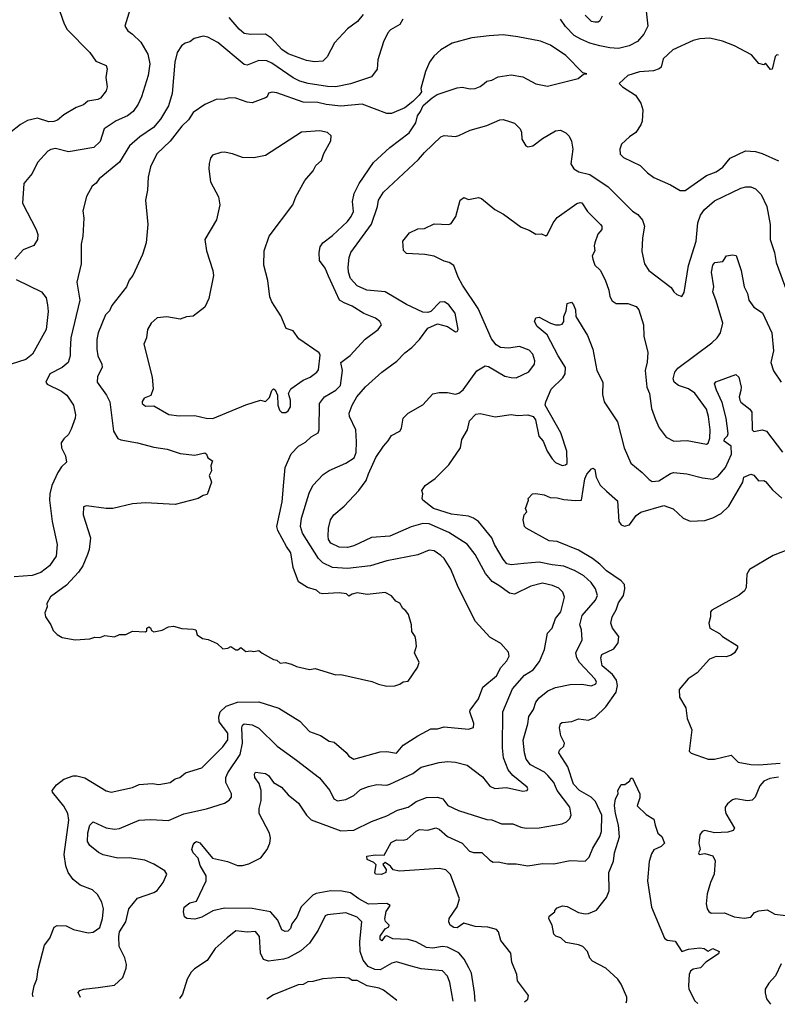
# Model space of a CAD drawing. Extents: x 1678431 to 1860718, y 384618 to 522882.
# Tile 26 of 256: x 1757757 to 1762378, y 385042 to 391044. Entities that reach past the tile are written whole.
import ezdxf

# ---------------------------------------------------------------- set-up
doc = ezdxf.new("R2010")
doc.units = 0

msp = doc.modelspace()

# ---------------------------------------------------------------- linework, layer by layer
at = {"layer": '0CON10XD'}
for points in [[(1758445.8, 391165), (1758397.5, 391005), (1758416.2, 390976.2), (1758445, 390956.7), (1758495, 390906.9), (1758537.9, 390835), (1758550.4, 390775), (1758540, 390705), (1758500.4, 390575), (1758479.8, 390530.2), (1758449.5, 390485), (1758415, 390457.9), (1758345, 390427.3), (1758271.2, 390378.8), (1758248.3, 390301.7), (1758209.2, 390265), (1758055, 390238.8), (1757975, 390258.2), (1757946.9, 390253.1), (1757928.1, 390241.9), (1757866, 390174), (1757833.4, 390106.6), (1757781.4, 390045), (1757774.3, 389925), (1757858.1, 389765), (1757868.1, 389735), (1757865.8, 389705), (1757842, 389668), (1757778.3, 389641.7), (1757726.2, 389585)], [(1758001.9, 391095), (1758028, 391018), (1758047.1, 390985), (1758185, 390844.2), (1758221.7, 390791.7), (1758283.3, 390765), (1758290, 390745), (1758282.3, 390692.3), (1758289.2, 390635), (1758285, 390610), (1758250, 390565), (1758233, 390557), (1758172.1, 390547.9), (1758145, 390524.5), (1758101.8, 390508.2), (1758025.9, 390464.1), (1757987.4, 390432.6), (1757965.5, 390424.5), (1757935, 390422.5), (1757865, 390444), (1757805, 390430), (1757760.6, 390405), (1757695, 390352)], [(1761574.6, 391115), (1761587.7, 391005), (1761563.3, 390955), (1761525, 390911.5), (1761474.6, 390885.4), (1761409.5, 390869.5), (1761355, 390872.1), (1761295, 390884), (1761235, 390900.5), (1761178.5, 390925), (1761138.7, 390948.7), (1761085, 391003.5), (1761055, 391046.5)], [(1760093.4, 391046.6), (1760074.2, 391015), (1760017.3, 390982.7), (1760002.2, 390965), (1759975, 390908.8), (1759949.4, 390825), (1759941.1, 390798.9), (1759936.5, 390743.5), (1759903.3, 390695), (1759775, 390653.9), (1759685.4, 390635.4), (1759635, 390636.5), (1759515.8, 390655.8), (1759465, 390670.4), (1759425, 390690.7), (1759295, 390779.7), (1759265, 390793.3), (1759215, 390796.2), (1759145, 390766.7), (1759125, 390771.1), (1758965, 390905.6), (1758905, 390937.5), (1758875, 390943.8), (1758821.2, 390928.8), (1758795, 390910), (1758765, 390901.2), (1758743.8, 390885), (1758716.2, 390845), (1758703.6, 390785), (1758686, 390594), (1758665, 390519.2), (1758615, 390438.1), (1758573.1, 390386.9), (1758489.9, 390330.1), (1758426.7, 390275), (1758364.5, 390175), (1758242, 390075), (1758222.7, 390047.3), (1758199.7, 390030.3), (1758164.2, 389965.8), (1758141.2, 389878.8), (1758148, 389835), (1758141.2, 389725), (1758130.8, 389675), (1758131.2, 389555), (1758105.7, 389444.3), (1758123.6, 389335), (1758068.8, 389105), (1758065, 389030)], [(1759852.5, 391075), (1759817.8, 391032.2), (1759755, 390988.8), (1759677, 390903), (1759632.6, 390817.4), (1759605, 390791.9), (1759555, 390786.4), (1759505, 390794.6), (1759395, 390835.4), (1759355, 390862.3), (1759292.6, 390932.6), (1759255, 390956.8), (1759165, 390953.5), (1759125, 390960.9), (1759095, 390985.6), (1759035, 391056.9)], [(1761310, 391065), (1761295, 391037.5), (1761285, 391030), (1761265, 391030), (1761245, 391033.8), (1761205, 391071.2)], [(1759995, 386982.5), (1760045, 386983.3), (1760075, 386993.3), (1760095, 387007.5), (1760125, 387012.5), (1760183.3, 387095), (1760192.5, 387125), (1760163.9, 387183.9), (1760176.2, 387225), (1760172, 387265), (1760168.8, 387285), (1760148, 387315), (1760146.2, 387355), (1760127.7, 387417.7), (1760111.7, 387441.7), (1760093.3, 387455), (1760075, 387487.5), (1760050.7, 387500.7), (1760025, 387532.5), (1759985, 387552.5), (1759875, 387541.2), (1759815, 387550), (1759785, 387543.3), (1759765, 387530), (1759750, 387545), (1759705, 387550), (1759603.8, 387543.8), (1759587.5, 387547.5), (1759567.7, 387567.7), (1759513, 387583), (1759457, 387617), (1759424, 387705), (1759410, 387795), (1759383.1, 387833.1), (1759331.2, 387931.2), (1759324.6, 387954.6), (1759356.6, 388105), (1759366.7, 388225), (1759375.5, 388315), (1759411.5, 388398.5), (1759458, 388445), (1759500.5, 388469.5), (1759535, 388501.9), (1759577.1, 388525), (1759582.2, 388545), (1759584.5, 388705), (1759615.3, 388744.7), (1759685.5, 388785), (1759712.3, 388815), (1759725.4, 388905), (1759714.7, 388955.3), (1759771.8, 388998.2), (1759863.8, 389096.2), (1759943.1, 389155), (1759964.2, 389185), (1759952.5, 389205), (1759925.8, 389225), (1759855, 389253.8), (1759785, 389297.3), (1759735, 389317.3), (1759708.1, 389335), (1759640.9, 389480.9), (1759619.8, 389529.8), (1759586.2, 389576.2), (1759583.6, 389625), (1759590.3, 389659.7), (1759606, 389684), (1759665, 389728.6), (1759755.6, 389815), (1759778.5, 389845), (1759792.2, 389875), (1759786.7, 389935), (1759796.4, 389985), (1759827.9, 390045), (1759915, 390172.9), (1760015, 390264.5), (1760132.2, 390355), (1760172.9, 390415), (1760182.2, 390457.8), (1760202, 390485), (1760217.9, 390522.1), (1760271.7, 390568.3), (1760302.5, 390587.5), (1760425, 390629.2), (1760455, 390632.5), (1760505, 390622.9), (1760535, 390625.7), (1760565, 390637.1), (1760589.2, 390655), (1760605, 390668.6), (1760636.7, 390675), (1760675, 390695.8), (1760755, 390708.1), (1760825, 390695.7), (1760905, 390653.1), (1760975, 390638.1), (1761162.5, 390685), (1761195, 390712.5), (1761216.1, 390713.9), (1761190.7, 390720.7), (1761087.1, 390825), (1760995, 390889.1), (1760933.6, 390913.6), (1760795, 390939.6), (1760705, 390951.5), (1760620, 390945), (1760515, 390934.2), (1760395, 390901.4), (1760325, 390861.4), (1760281.7, 390821.7), (1760255.8, 390785), (1760231.2, 390728.8), (1760203.8, 390625), (1760206.7, 390605), (1760193.8, 390585), (1760155.4, 390544.6), (1760105, 390506.2), (1760025, 390471.8), (1759995, 390472.1), (1759845, 390528.8), (1759715, 390518), (1759626.9, 390526.9), (1759575, 390538.7), (1759485, 390540.7), (1759325, 390597.8), (1759297.5, 390602.5), (1759274.3, 390595.7), (1759266, 390575), (1759255, 390567.5), (1759175, 390537.3), (1759145, 390541.1), (1759075, 390565.8), (1759035, 390568), (1759005, 390558.8), (1758955, 390557.5), (1758885, 390528), (1758815, 390477.5), (1758787, 390433), (1758745, 390395.6), (1758675, 390304.4), (1758594, 390226), (1758555, 390146.7), (1758540, 390085), (1758535.6, 390005), (1758524.3, 389945), (1758537.5, 389795), (1758527.1, 389685), (1758505, 389612.5), (1758446, 389485), (1758425, 389456.7), (1758407.5, 389415), (1758317.8, 389302.2), (1758305, 389270), (1758280, 389245), (1758235.6, 389135), (1758226.5, 389095), (1758227.5, 389035), (1758233.5, 388995), (1758257.5, 388945), (1758259.5, 388925), (1758231.4, 388868.6), (1758229.4, 388835), (1758285.6, 388755), (1758305.6, 388715), (1758329.2, 388535), (1758355, 388492), (1758373.2, 388483.2), (1758475.5, 388465.5), (1758575, 388438.6), (1758656.8, 388426.8), (1758735, 388400.8), (1758825, 388390), (1758885, 388403.3), (1758895.8, 388395.8), (1758905, 388372.5), (1758932.5, 388355), (1758923.3, 388325), (1758927.5, 388295), (1758912.5, 388265), (1758926.7, 388225), (1758900.7, 388149.3), (1758875, 388143.3), (1758845, 388126.2), (1758705, 388088.6), (1758525, 388100), (1758445, 388093.3), (1758325.6, 388065.6), (1758283.6, 388063.6), (1758165, 388081.4), (1758145.8, 388074.2), (1758144.5, 388025), (1758188.2, 387885), (1758179.5, 387815), (1758169.6, 387785), (1758140.9, 387715), (1758115, 387677.1), (1758043.1, 387596.9), (1757945, 387526.7), (1757922, 387485), (1757923.3, 387465), (1757910.5, 387429.5), (1757913.8, 387405), (1757946.4, 387356.4), (1757961.2, 387321.2), (1757985.9, 387295.9), (1758015, 387278.8), (1758095, 387263.8), (1758185, 387270), (1758215, 387280), (1758245, 387277.5), (1758275, 387290), (1758335, 387282.5), (1758365, 387296.7), (1758405, 387296.7), (1758445, 387316.7), (1758525, 387312.5), (1758531.7, 387318.3), (1758532.5, 387335), (1758545, 387342.5), (1758555, 387337.5), (1758560, 387320), (1758575, 387312.5), (1758625, 387323.8), (1758665, 387342.5), (1758695, 387347.5), (1758745, 387332.5), (1758815, 387330), (1758830, 387325), (1758840, 387295), (1758871.7, 387271.7), (1758907, 387267), (1758961.7, 387241.7), (1758995, 387210), (1759026.4, 387213.6), (1759045, 387222.5), (1759075, 387202.5), (1759087, 387203), (1759105, 387217.5), (1759135, 387192.5), (1759165, 387197.5), (1759185, 387192.5), (1759215, 387200), (1759235, 387182.5), (1759305, 387143.3), (1759325, 387140), (1759345, 387122.5), (1759375, 387126.7), (1759415, 387116.7), (1759445, 387101.2), (1759524.1, 387084.1), (1759558.3, 387088.3), (1759685, 387051.2), (1759715, 387053.3), (1759905, 387010), (1759945, 386993.3), (1759995, 386982.5)], [(1762385, 390827.5), (1762375, 390830), (1762365, 390820), (1762347, 390743), (1762335, 390740), (1762305, 390780), (1762295, 390770), (1762265, 390777.5), (1762220.5, 390830.5), (1762115.8, 390885.8), (1762043.4, 390913.4), (1761965, 390930.8), (1761905, 390926.9), (1761865, 390916.4), (1761739.6, 390860.4), (1761682, 390805), (1761668.8, 390755), (1761656.7, 390745), (1761623, 390733), (1761536.8, 390726.8), (1761465.7, 390704.3), (1761412.5, 390655), (1761432.5, 390635), (1761513.2, 390583.2), (1761545.4, 390535.4), (1761557.1, 390495), (1761553.8, 390425), (1761545, 390402.5), (1761514.2, 390355.8), (1761475, 390330), (1761427.1, 390285), (1761416.7, 390255), (1761420, 390225), (1761440, 390205), (1761542, 390155), (1761585, 390111.4), (1761625, 390081.9), (1761725, 390037.5), (1761785, 390003.3), (1761815, 390003.3)], [(1757838.8, 385086.9), (1757835.7, 385105), (1757845.7, 385155), (1757862.2, 385195), (1757870, 385255), (1757907.7, 385402.3), (1757941.2, 385445), (1757967, 385513), (1757985, 385522.5), (1758040.7, 385520.7), (1758085, 385498.8), (1758175, 385478.8), (1758205, 385482.5), (1758245, 385510), (1758262.5, 385565), (1758268, 385625), (1758256.7, 385665), (1758230.7, 385710.7), (1758200.5, 385740.5), (1758125, 385767.8), (1758082.4, 385802.4), (1758051.8, 385845), (1758037.2, 385887.2), (1758028.4, 385955), (1758057.3, 386165), (1758049.5, 386205), (1758025, 386249.4), (1757955.8, 386335), (1757954.5, 386345.5), (1757980.6, 386379.4), (1758025, 386415.5), (1758082.5, 386435), (1758105, 386435.5), (1758153.6, 386423.6), (1758285, 386344.2), (1758315, 386335.8), (1758445, 386364.4), (1758485, 386381.4), (1758565, 386387.8), (1758605, 386383.1), (1758675, 386393.8), (1758705, 386416.2), (1758732.5, 386425), (1758767.3, 386452.7), (1758867.1, 386482.9), (1758995, 386611.5), (1759026.2, 386655), (1759026.7, 386695), (1758973.2, 386765), (1758970.3, 386795), (1758978.5, 386825), (1759015, 386860.3), (1759085.7, 386884.3), (1759215, 386885.8), (1759337.3, 386847.2), (1759465, 386768.6), (1759525, 386704.3), (1759591.3, 386681.3), (1759645, 386647.1), (1759675, 386640), (1759747.6, 386577.6), (1759765, 386554), (1759795, 386537.1), (1759955, 386581.8), (1759995, 386583.6), (1760055, 386573.3), (1760095, 386622.9), (1760185, 386679.4), (1760265, 386720.5), (1760305, 386722.2), (1760345, 386733.1), (1760495, 386719.2), (1760525, 386730), (1760525.8, 386754.2), (1760502.5, 386825), (1760504, 386836), (1760554.5, 386905), (1760581.9, 386975), (1760665.6, 387045), (1760690.6, 387095), (1760728.6, 387135), (1760742.5, 387165), (1760738.7, 387188.7), (1760690.7, 387240.7), (1760625, 387280), (1760537.5, 387375), (1760431.9, 387585), (1760385.6, 387695), (1760345, 387759.2), (1760325, 387778.1), (1760285, 387805.6), (1760255, 387810.5), (1760185, 387782.8), (1759996.5, 387746.5), (1759895.5, 387715.5), (1759755, 387699.7), (1759665, 387704.2), (1759605, 387733.2), (1759579, 387759), (1759481.8, 387915), (1759469.6, 387955), (1759474.6, 388005), (1759521.9, 388158.1), (1759545, 388204.2), (1759608, 388272), (1759645, 388295.8), (1759745, 388340), (1759797.4, 388372.6), (1759808.9, 388405), (1759810.2, 388470.2), (1759806.4, 388545), (1759767.5, 388625), (1759767.1, 388645), (1759784.5, 388695), (1759813.3, 388745), (1759865, 388805.6), (1759965, 388896.2), (1760056.8, 388963.2), (1760105, 389014.2), (1760147.5, 389045), (1760195, 389094.2), (1760246.8, 389163.2), (1760305, 389190), (1760365, 389174), (1760415, 389141.2), (1760425, 389143.3), (1760431.2, 389155), (1760412.5, 389255), (1760375, 389306), (1760346.7, 389325), (1760318.3, 389321.7), (1760263.9, 389266.1), (1760245, 389258.8), (1760215, 389261.2), (1760115, 389308.9), (1759985.5, 389384.5), (1759874.7, 389394.7), (1759815, 389422.9), (1759775, 389467.1), (1759762, 389505), (1759759.2, 389535), (1759765.6, 389595.6), (1759775.5, 389625), (1759902.1, 389797.9), (1759938.8, 389905), (1759944.5, 389945), (1759975, 389992.5), (1760188.5, 390191.5), (1760225, 390234.4), (1760325, 390330), (1760345, 390337.8), (1760415, 390333.1), (1760435, 390338.1), (1760505, 390370), (1760605, 390400), (1760685, 390434.2), (1760705, 390435.7), (1760745, 390424.2), (1760774.1, 390414.1), (1760808.8, 390378.8), (1760818.1, 390358.1), (1760818.8, 390315), (1760843.8, 390275), (1760855, 390268.8), (1760886.7, 390275), (1760945, 390320), (1761025, 390366.2), (1761055, 390370), (1761087.5, 390355), (1761107.5, 390335), (1761123, 390303), (1761131.2, 390255), (1761118.8, 390165), (1761135.8, 390135.8), (1761166.6, 390116.6), (1761235, 390101.4), (1761346, 390026), (1761495, 389877.5), (1761526.6, 389856.6), (1761555, 389822), (1761568.2, 389785), (1761555.5, 389715), (1761551.2, 389631.2), (1761567.5, 389555), (1761592.9, 389515), (1761730.9, 389410.9), (1761746, 389385), (1761765, 389368.8), (1761795, 389357.5), (1761808.9, 389381.1), (1761835.4, 389545), (1761882.7, 389695), (1761891.8, 389805), (1761908.3, 389851.7), (1761933.6, 389886.4), (1761995, 389939.1), (1762155, 390016.5), (1762185.8, 390025.8), (1762215, 390025.6), (1762243.8, 390013.8), (1762278.1, 389978.1), (1762314.4, 389905), (1762332.9, 389795), (1762333.3, 389705), (1762360, 389625), (1762371.4, 389565), (1762435, 389386.7)], [(1758935, 388613.8), (1759135, 388696.9), (1759225, 388724.2), (1759255, 388717.5), (1759279.8, 388740.2), (1759295, 388783.8), (1759305, 388793.3), (1759315, 388787.5), (1759329.2, 388755), (1759331.4, 388695), (1759342, 388665), (1759355, 388650), (1759379.5, 388650.5), (1759395, 388660), (1759408, 388685), (1759408.6, 388725), (1759395.8, 388765), (1759411.4, 388795), (1759485, 388846.4), (1759528.6, 388865), (1759568.6, 388895), (1759579.3, 388910.7), (1759588.3, 388998.3), (1759583, 389013), (1759459.8, 389099.8), (1759425, 389147.5), (1759382.3, 389162.3), (1759349.5, 389239.5), (1759293.9, 389323.9), (1759283.1, 389355), (1759270.5, 389455), (1759245, 389547.5), (1759246.9, 389635), (1759277.5, 389725), (1759423.5, 389915), (1759441.1, 389965), (1759495.5, 390064.5), (1759546.3, 390123.7), (1759563.8, 390156.2), (1759598, 390185), (1759612, 390228), (1759654.2, 390305), (1759655.9, 390335.9), (1759635, 390356.2), (1759587, 390367), (1759475, 390358.6), (1759255, 390215.8), (1759185, 390202.5), (1759115, 390204.3), (1759055, 390225.7), (1759005, 390235.8), (1758984.2, 390234.2), (1758931.7, 390218.3), (1758920.3, 390199.7), (1758913, 390167), (1758910.8, 390135), (1758921.2, 390055), (1758970, 389965), (1758978, 389915), (1758956.8, 389823.2), (1758886, 389705), (1758895.8, 389635), (1758935.6, 389515.6), (1758938.6, 389485), (1758910, 389345), (1758885, 389292.5), (1758815, 389236.7), (1758775, 389233.3), (1758735, 389218.6), (1758655, 389233.8), (1758595, 389226.2), (1758558.8, 389195), (1758536, 389155), (1758529.2, 389105), (1758514.2, 389065.8), (1758564.4, 388865), (1758571.2, 388795), (1758556.1, 388753.9), (1758515, 388736.7), (1758503, 388717), (1758504, 388705), (1758525, 388688.8), (1758575, 388690), (1758667.1, 388637.1), (1758728.9, 388628.9), (1758825, 388632.1), (1758894.6, 388614.6), (1758935, 388613.8)], [(1761815, 390003.3), (1761945, 390093.8), (1762005, 390116.2), (1762045, 390146.2), (1762090.6, 390199.4), (1762184.4, 390245.6), (1762245, 390241.4), (1762285, 390229.2), (1762384.2, 390184.2)], [(1758128.2, 385084), (1758114.3, 385115), (1758123.4, 385126.6), (1758145, 385134.3), (1758234.3, 385145.7), (1758335, 385158.6), (1758386.7, 385205), (1758406.8, 385263.2), (1758407.3, 385285), (1758397.1, 385325), (1758363.9, 385395), (1758360.4, 385455), (1758366.2, 385485), (1758404.7, 385545.3), (1758421.8, 385625), (1758475, 385689.4), (1758575, 385723.6), (1758595, 385736.5), (1758632.1, 385785), (1758653.1, 385835), (1758641.2, 385855), (1758575, 385897.5), (1758520.9, 385920.9), (1758425, 385934.4), (1758355, 385932.7), (1758265, 385952.5), (1758236.9, 385966.9), (1758185, 386011.1), (1758170.9, 386035), (1758172.7, 386087.3), (1758184.4, 386135), (1758205, 386154), (1758285, 386118.8), (1758335, 386110.9), (1758365, 386113.6), (1758485, 386165.5), (1758555, 386169.5), (1758665, 386161.9), (1758756.9, 386203.1), (1758896.2, 386233.8), (1759005, 386269.4), (1759033.4, 386286.6), (1759047.5, 386305), (1759049.4, 386325), (1759014.8, 386394.8), (1759014.7, 386425), (1759026.2, 386453.8), (1759100.5, 386565), (1759116, 386635), (1759111.4, 386728.6), (1759115.4, 386744.6), (1759125, 386752.5), (1759175, 386745.4), (1759215.3, 386725.3), (1759327.1, 386615), (1759445, 386530.8), (1759585, 386422.5), (1759647.5, 386345), (1759672.2, 386295), (1759695, 386283.5), (1759745, 386290.4), (1759794.1, 386315.9), (1759835, 386352.7), (1759885, 386370), (1759935, 386381.9), (1759995, 386378.9), (1760015, 386384.4), (1760155, 386449.5), (1760205, 386487.9), (1760315, 386516.7), (1760365, 386521.9), (1760415, 386518.2), (1760485, 386499.4), (1760578.6, 386428.6), (1760625, 386372.5), (1760655, 386357.8), (1760726.3, 386363.7), (1760825, 386342.5), (1760852.5, 386345), (1760856.7, 386355), (1760851.2, 386365), (1760765, 386437.5), (1760735, 386470.6), (1760707.4, 386545), (1760701.2, 386605), (1760703.3, 386825), (1760762.1, 386965), (1760835, 387048.9), (1760888.8, 387081.2), (1760927.8, 387132.2), (1760957.8, 387205), (1760975.8, 387305), (1761004.4, 387335), (1761025.6, 387395), (1761056.9, 387435), (1761079.4, 387525), (1761070, 387555), (1761045, 387578.9), (1761006.7, 387595), (1760945, 387608.5), (1760875, 387591.5), (1760775, 387541.8), (1760745, 387548.2), (1760678, 387595), (1760639.2, 387619.2), (1760597.8, 387667.8), (1760534.6, 387785), (1760485, 387847.5), (1760375, 387918.9), (1760255, 387970.3), (1760215, 387973.1), (1760145, 387953.8), (1760015, 387896.9), (1759903, 387887), (1759795, 387837.5), (1759755, 387826.4), (1759705, 387828.2), (1759655, 387853.5), (1759640.4, 387875), (1759639.1, 387895), (1759640.5, 387945), (1759652.9, 387995), (1759672.5, 388025), (1759735, 388079.4), (1759825.5, 388175), (1759869.1, 388235), (1759885, 388275.8), (1759928.9, 388375), (1759975, 388444.2), (1760005, 388476.2), (1760025, 388508.8), (1760075, 388536.7), (1760085.8, 388555), (1760095.8, 388615), (1760126.2, 388645), (1760215, 388697.5), (1760276.8, 388763.2), (1760315, 388771.5), (1760365, 388771.5), (1760415, 388761.2), (1760435, 388767.3), (1760461.3, 388788.7), (1760545, 388903.1), (1760595, 388933.5), (1760615, 388930.5), (1760715, 388871.1), (1760755, 388862.9), (1760785, 388862), (1760861.7, 388898.3), (1760896.4, 388943.6), (1760899.5, 388965), (1760885.5, 389005), (1760865, 389030.5), (1760805, 389052.9), (1760737.4, 389042.6), (1760690, 389045), (1760662.4, 389062.4), (1760635, 389098), (1760553.1, 389283.1), (1760457.3, 389425), (1760430.8, 389475), (1760404.3, 389545), (1760376.2, 389565), (1760345, 389571.5), (1760285, 389602.2), (1760227.7, 389612.3), (1760115, 389620), (1760097.5, 389637.5), (1760092.9, 389695), (1760133.8, 389745), (1760185, 389770), (1760225, 389772), (1760285, 389799.2), (1760375, 389795.8), (1760389.1, 389800.9), (1760416, 389845), (1760444, 389945), (1760465, 389960), (1760495, 389948), (1760555, 389960), (1760574.2, 389954.2), (1760655, 389886.7), (1760708.3, 389858.3), (1760815, 389778.8), (1760865, 389761.2), (1760905, 389737.5), (1760939.3, 389739.3), (1760965, 389726.7), (1760975, 389733.8), (1761009.4, 389805), (1761035, 389837.5), (1761155, 389924.4), (1761175, 389929.4), (1761185, 389927.5), (1761219.5, 389875), (1761300, 389795), (1761306.9, 389785), (1761306.7, 389765), (1761283.8, 389736.2), (1761264.2, 389685), (1761260, 389665), (1761263.8, 389635), (1761249.2, 389605), (1761252.5, 389585), (1761265, 389548.8), (1761296.6, 389516.6), (1761328, 389458), (1761350.8, 389395), (1761355, 389357.5), (1761370.3, 389330.3), (1761395, 389314.2), (1761465, 389314.3), (1761516.2, 389296.2), (1761532.9, 389275), (1761561.9, 389185), (1761562.9, 389115), (1761587.1, 389015), (1761583.2, 388956.8), (1761570.6, 388905), (1761582.5, 388805), (1761597.5, 388765), (1761609.4, 388675), (1761635, 388606.7), (1761657.2, 388557.2), (1761699.8, 388499.8), (1761745.5, 388475.5), (1761828.6, 388478.6), (1761945, 388457.1), (1761956.4, 388463.6), (1761966, 388494), (1761968.8, 388545), (1761958.2, 388625), (1761945, 388670.8), (1761875, 388768.6), (1761836.2, 388795), (1761775, 388814.3), (1761749.2, 388835), (1761743.1, 388855), (1761753.1, 388895), (1761770.3, 388919.7), (1761978.1, 389075), (1762010, 389105), (1762030.8, 389135), (1762045.3, 389195), (1762005, 389330), (1761984.4, 389385), (1761990, 389415), (1761975.3, 389504.7), (1761985, 389548), (1761996.2, 389563.8), (1762045, 389570), (1762067.5, 389605), (1762105, 389611.4), (1762127.1, 389607.1), (1762156.1, 389516.1), (1762174.6, 389415), (1762195.4, 389375), (1762204.7, 389334.7), (1762235, 389292.7), (1762286.5, 389256.5), (1762343.8, 389135), (1762354.6, 389025), (1762338.8, 388955), (1762355, 388903.3), (1762401.4, 388835)], [(1757735, 389461.2), (1757890, 389385), (1757918.7, 389348.7), (1757925.5, 389305.5), (1757930.5, 389265), (1757918.2, 389155), (1757834.3, 389005), (1757795, 388973.6), (1757705, 388945.4)], [(1760534.8, 385060.2), (1760531.6, 385115), (1760511.7, 385231.7), (1760496.2, 385263.8), (1760468.4, 385318.4), (1760435.8, 385355.8), (1760365, 385391.5), (1760335, 385393.9), (1760275.7, 385384.3), (1760238.1, 385388.1), (1760175, 385422.3), (1760125, 385437.1), (1760032.4, 385442.4), (1759995, 385458.8), (1759983.9, 385456.1), (1759965, 385428.8), (1759955, 385437.5), (1759955, 385456.7), (1759985, 385502.5), (1760008.6, 385515), (1760010, 385525), (1759987.5, 385547.5), (1759984.1, 385564.1), (1759992.5, 385607.5), (1760016.7, 385645), (1759995, 385656.9), (1759885, 385651.8), (1759824.8, 385684.8), (1759775, 385722.7), (1759721.7, 385731.7), (1759655, 385733.8), (1759565, 385716.8), (1759545, 385707.9), (1759473.8, 385636.2), (1759446.5, 385573.5), (1759417.4, 385532.6), (1759408.9, 385505), (1759392.2, 385487.8), (1759375, 385486.9), (1759355, 385495.7), (1759330.5, 385555), (1759286.9, 385605), (1759175, 385626), (1759005, 385628.9), (1758935, 385612.1), (1758867.4, 385572.6), (1758825, 385560.6), (1758775.8, 385565.8), (1758761.2, 385575), (1758755.7, 385605.7), (1758760, 385635), (1758795, 385660.8), (1758835, 385671.2), (1758894.5, 385795.5), (1758893.5, 385825), (1758858.3, 385888.3), (1758845, 385933.3), (1758814, 385965), (1758806, 385985), (1758814.2, 386015), (1758825, 386028.8), (1758835, 386033.8), (1758855, 386026), (1758933.2, 385933.2), (1759025, 385913.3), (1759085, 385887.5), (1759115, 385887.9), (1759155, 385898.2), (1759226.7, 385935), (1759266.7, 385985), (1759282.5, 386025), (1759285.4, 386055), (1759280, 386085), (1759216.8, 386205), (1759217.3, 386235), (1759229.3, 386285), (1759228.5, 386345), (1759217.5, 386387.5), (1759190, 386425), (1759188.8, 386445), (1759195, 386457.5), (1759255, 386449.4), (1759275, 386436.7), (1759303.7, 386393.7), (1759352.9, 386365), (1759395, 386319.4), (1759457.8, 386267.8), (1759505, 386195.8), (1759535, 386167.1), (1759715, 386098.9), (1759795.5, 386104.5), (1759902.7, 386157.3), (1759995, 386191.2), (1760060, 386225), (1760125, 386243.8), (1760144, 386256), (1760175, 386279.5), (1760237.4, 386302.6), (1760304.6, 386304.6), (1760336.7, 386295), (1760368.8, 386255), (1760433.4, 386223.4), (1760605, 386169.5), (1760637, 386167), (1760695, 386141.9), (1760765, 386143.1), (1760812.6, 386122.6), (1760845, 386116.9), (1760925, 386118.2), (1761065, 386143.3), (1761092, 386155), (1761111.4, 386175), (1761120.6, 386195), (1761111.1, 386245), (1761035.6, 386345), (1761013.8, 386395), (1760978, 386438), (1760956.7, 386456.7), (1760872.1, 386502.1), (1760846.7, 386536.7), (1760835.3, 386575.3), (1760828, 386652), (1760855, 386752.5), (1760862.9, 386797.1), (1760890.2, 386839.8), (1760905.6, 386885), (1760925, 386910.6), (1760977.6, 386952.4), (1761025, 386974.4), (1761115, 386991.9), (1761185, 386994.5), (1761245, 386983.5), (1761270.8, 386995), (1761274.3, 387005), (1761265.6, 387025), (1761171.2, 387125), (1761155.4, 387155), (1761148.2, 387185), (1761187.7, 387265), (1761183.7, 387325), (1761173.8, 387355), (1761186.8, 387413.2), (1761267.9, 387505), (1761280.4, 387535), (1761267.7, 387575), (1761242.7, 387612.7), (1761197.5, 387655), (1761145, 387685.3), (1761075, 387712.5), (1761005, 387720.3), (1760925, 387738.4), (1760831.3, 387728.7), (1760755, 387721.1), (1760728.1, 387728.1), (1760705.4, 387755), (1760652.3, 387845), (1760636.8, 387886.8), (1760555.3, 387985.3), (1760525, 388006.4), (1760495, 388017.7), (1760390.8, 388030.8), (1760280.6, 388065), (1760216.2, 388115), (1760211.2, 388125), (1760216, 388155), (1760208.8, 388175), (1760228.8, 388205), (1760291.7, 388248.3), (1760375, 388330.8), (1760444.3, 388435), (1760453.1, 388485), (1760487.1, 388545), (1760501.1, 388598.9), (1760539.7, 388640.3), (1760565, 388644.3), (1760657, 388623), (1760755, 388638.2), (1760792.1, 388632.1), (1760855, 388635.6), (1760888, 388625), (1760902.5, 388605), (1760922.5, 388505), (1760948.6, 388475), (1760974.3, 388415), (1761005, 388367.5), (1761025, 388345.8), (1761065, 388327.5), (1761085, 388330), (1761095, 388338.8), (1761093.9, 388415), (1761058, 388525), (1760962.1, 388695), (1760965.3, 388715), (1760999, 388791), (1761068.8, 388861.2), (1761084.4, 388885), (1761085.4, 388925), (1761040, 388995), (1760973.1, 389123.1), (1760913.3, 389175), (1760896, 389205), (1760904, 389226), (1760925, 389230), (1760995, 389194.4), (1761025, 389184), (1761050, 389185), (1761065, 389189.2), (1761076.4, 389203.6), (1761076, 389235), (1761089.7, 389270.3), (1761096.7, 389315), (1761123, 389323), (1761135, 389306.7), (1761146.4, 389275), (1761148.6, 389235), (1761219.3, 389119.3), (1761253.3, 389035), (1761277.5, 388905), (1761313.1, 388835), (1761310.3, 388760.3), (1761320.5, 388715), (1761403, 388593), (1761444.4, 388435), (1761485, 388340), (1761554, 388284), (1761595, 388240.8), (1761615, 388229.4), (1761655, 388232.7), (1761725, 388278.9), (1761745, 388284.4), (1761825, 388276.7), (1761922.1, 388252.1), (1761985, 388243.3), (1762015, 388259.4), (1762061.6, 388315), (1762098.2, 388395), (1762095, 388444.2), (1762053.8, 388475), (1762055, 388490), (1762072.7, 388507.3), (1762077.6, 388522.4), (1762064.8, 388614.8), (1762041.3, 388711.3), (1762006.4, 388785), (1761994.3, 388825), (1762003.3, 388836.7), (1762125, 388882), (1762142, 388865), (1762156, 388805), (1762155.9, 388784.1), (1762143.8, 388745), (1762148.8, 388725), (1762155, 388713.3), (1762209.7, 388669.7), (1762221.3, 388651.3), (1762225, 388544.2), (1762235, 388534.7), (1762285, 388543.8), (1762310.6, 388535), (1762408.2, 388408.2)], [(1758065, 389030), (1758065.4, 388994.6), (1758052.9, 388955), (1758015.8, 388925), (1757941.4, 388885), (1757916, 388835), (1757925, 388822), (1758010.7, 388780.7), (1758044.3, 388755), (1758084.4, 388695), (1758096.9, 388635), (1758095.6, 388615), (1758071.4, 388548.6), (1758054.3, 388515.7), (1758025, 388490), (1758010, 388465), (1758011.4, 388435), (1758035.8, 388385), (1758042.3, 388347.7), (1758010.9, 388319.1), (1757989.4, 388285), (1757952.5, 388205), (1757940, 388155), (1757938.2, 388115), (1757955.5, 387985), (1757985.6, 387845), (1757979.5, 387775), (1757938.9, 387715), (1757885.8, 387674.2), (1757832.9, 387657.1), (1757722.1, 387647.9)], [(1760835, 385057.2), (1760856.1, 385073.9), (1760860, 385095), (1760793.8, 385185), (1760788.8, 385225), (1760759.2, 385299.2), (1760752.5, 385355), (1760691.7, 385431.7), (1760676.7, 385485), (1760665, 385497.5), (1760612, 385512), (1760534.2, 385515.8), (1760465, 385537.3), (1760425, 385508.8), (1760405, 385509.6), (1760381.4, 385525), (1760373.3, 385545), (1760375.8, 385565), (1760424.5, 385635.5), (1760439.1, 385685), (1760383.4, 385833.4), (1760355, 385861.5), (1760315, 385870), (1760073.2, 385853.2), (1760035, 385862.5), (1760017.5, 385885), (1759985, 385906.7), (1759972.5, 385895), (1759992.5, 385865), (1759990, 385845), (1759964.2, 385834.2), (1759927.5, 385835), (1759923.3, 385845), (1759931.7, 385891.7), (1759916.1, 385906.1), (1759876.7, 385925), (1759873.3, 385945), (1759925, 385954), (1759978.9, 385951.1), (1760022.2, 386027.8), (1760055, 386045.5), (1760095, 386042.2), (1760120.7, 386049.3), (1760175, 386097.5), (1760195, 386108.1), (1760245, 386104.4), (1760295, 386117.8), (1760315, 386109.5), (1760365.8, 386065.8), (1760454.7, 386024.7), (1760500, 385975), (1760525, 385967.8), (1760575, 385966.7), (1760625, 385920), (1760645, 385909.6), (1760675, 385910), (1760732.1, 385897.9), (1760785, 385899.5), (1760855.5, 385885.5), (1760945, 385900), (1761015, 385898.5), (1761115, 385919.5), (1761205, 385915.7), (1761229.8, 385940.2), (1761251.8, 385995), (1761295, 386064.4), (1761305.3, 386095), (1761307.1, 386195), (1761268.8, 386278.8), (1761242.9, 386305), (1761170.4, 386345), (1761135.2, 386385.2), (1761099.6, 386489.6), (1761044.6, 386574.6), (1761049.3, 386590.7), (1761075, 386616.7), (1761080, 386635), (1761057.9, 386677.9), (1761048.3, 386728.3), (1761055.8, 386754.2), (1761065, 386760), (1761125, 386766.7), (1761165, 386781.5), (1761225, 386774.4), (1761266.6, 386793.4), (1761331.1, 386855), (1761394.1, 386945), (1761402.6, 386985), (1761397.4, 387017.4), (1761371.8, 387051.8), (1761308.4, 387105), (1761301.6, 387155), (1761307.1, 387175), (1761381.3, 387208.7), (1761406.9, 387245), (1761410, 387285), (1761371.5, 387335), (1761362.9, 387365), (1761370, 387405), (1761394.1, 387445.9), (1761409.7, 387489.7), (1761438.5, 387535), (1761448.2, 387575), (1761445, 387600.8), (1761425, 387624.5), (1761335, 387684.6), (1761295, 387726.1), (1761250.3, 387760.3), (1761165, 387809.6), (1761035, 387862.5), (1760985, 387868.1), (1760845, 387943.8), (1760836.2, 387955), (1760826.7, 387995), (1760832.5, 388025), (1760850, 388045), (1760842.5, 388065), (1760860, 388115), (1760857.5, 388125), (1760885, 388153.3), (1760905, 388155.8), (1760955, 388146.9), (1760992.4, 388132.4), (1761035, 388129.5), (1761075, 388118.8), (1761147, 388113), (1761183.6, 388116.4), (1761202.9, 388245), (1761215.5, 388274.5), (1761245, 388306.7), (1761255, 388310), (1761265, 388302.5), (1761272.2, 388255), (1761296.2, 388206.2), (1761335, 388169.5), (1761402.2, 388112.2), (1761410.4, 387985), (1761425, 387965.6), (1761445, 387957.1), (1761475, 387965.6), (1761517.3, 388022.7), (1761545, 388043.1), (1761685, 388083.8), (1761742.8, 388062.8), (1761803.8, 388005), (1761845, 387987.1), (1761935, 387990.8), (1761985, 388006.9), (1762035, 388034.6), (1762082.1, 388077.9), (1762166.2, 388225), (1762173.3, 388255), (1762215, 388273.3), (1762235, 388267.5), (1762262.5, 388232.5), (1762295, 388234.3), (1762305, 388229.2), (1762348.6, 388178.6), (1762405, 388128.1)], [(1762445, 387814.1), (1762351.3, 387778.7), (1762207.7, 387692.3), (1762191.1, 387665), (1762187, 387583), (1762177.6, 387562.4), (1762145, 387535.7), (1761977.5, 387445), (1761970, 387435), (1761970.8, 387405), (1761960, 387365), (1761966.1, 387336.1), (1762025, 387303.3), (1762043.3, 387285), (1762135, 387227.5), (1762133.8, 387215), (1762115.6, 387185), (1762095, 387170.6), (1762065, 387160.9), (1762005, 387162.7), (1761964.7, 387145.3), (1761888.1, 387061.9), (1761834.6, 387025.4), (1761779.4, 386960.6), (1761780.6, 386915), (1761819.3, 386849.3), (1761826.7, 386785), (1761855.7, 386715), (1761839.2, 386585), (1761852.4, 386572.4), (1761955, 386535.6), (1761995, 386535.6), (1762095, 386560), (1762138.3, 386518.3), (1762215, 386503.1), (1762265, 386501.5), (1762395, 386512.7)], [(1761456.1, 385051), (1761460, 385065), (1761458.9, 385085), (1761424.4, 385165), (1761404.6, 385194.6), (1761331.7, 385261.7), (1761251.2, 385305), (1761234.3, 385324.3), (1761219.2, 385365), (1761191.2, 385395), (1761165.5, 385405.5), (1761088.6, 385418.6), (1761056.6, 385446.6), (1761027.3, 385457.3), (1761015, 385470), (1761003.3, 385525), (1760983.9, 385563.9), (1760985, 385580), (1761020, 385605), (1761020, 385615), (1761035, 385630), (1761066.7, 385643.3), (1761095, 385637.5), (1761165, 385601.4), (1761205, 385592.9), (1761225, 385595.6), (1761274, 385616), (1761336.4, 385693.6), (1761352.2, 385735), (1761350, 385845), (1761377.5, 385915), (1761384.6, 385965), (1761415.9, 386064.1), (1761409.3, 386135), (1761390.7, 386205), (1761384.6, 386255), (1761390.6, 386295), (1761406.7, 386325), (1761403.8, 386345), (1761425, 386382.5), (1761448.3, 386381.7), (1761477.5, 386405), (1761485, 386420), (1761495, 386420), (1761539.5, 386325), (1761538.7, 386301.3), (1761522.1, 386252.1), (1761578.3, 386198.3), (1761625, 386170), (1761633.3, 386133.3), (1761649.2, 386085), (1761673.3, 386065), (1761690, 386025), (1761668.8, 386005), (1761625, 385984), (1761609.5, 385960.5), (1761596.9, 385913.1), (1761586.7, 385795), (1761610, 385635), (1761690, 385445), (1761705, 385432.5), (1761755, 385426.7), (1761795, 385363.3), (1761835, 385378), (1761905, 385387.1), (1761931.7, 385381.7), (1761955, 385366.7), (1761985, 385382.5), (1762022.5, 385365), (1762019.5, 385350.5), (1761941.1, 385298.9), (1761909.2, 385265), (1761865, 385255.6), (1761847.5, 385245), (1761839.2, 385225), (1761835.6, 385155), (1761838.1, 385135), (1761873.4, 385063.4), (1761892.7, 385046.7)], [(1762385, 386426.2), (1762331.7, 386418.3), (1762295, 386402.5), (1762270.6, 386375), (1762242.9, 386305), (1762223.7, 386286.3), (1762195, 386283.1), (1762125, 386294.6), (1762105, 386288.2), (1762073.3, 386265), (1762060, 386245), (1762058.6, 386225), (1762064.5, 386204.5), (1762115.5, 386115.5), (1762108.7, 386101.3), (1762075, 386092.5), (1761995, 386087.3), (1761935, 386102), (1761918.8, 386095), (1761905.8, 386075), (1761898, 386025), (1761907.5, 385985), (1761897.5, 385965), (1761900, 385955), (1761935, 385962.5), (1761985, 385946.7), (1761997.7, 385917.7), (1761992.9, 385835), (1761970, 385785), (1761948.9, 385715), (1761944.5, 385654.5), (1761949.4, 385625), (1761958.9, 385608.9), (1761975, 385598.5), (1762055, 385599.6), (1762115, 385576.5), (1762175, 385567.8), (1762215, 385572.9), (1762238.8, 385601.2), (1762265, 385613.1), (1762315, 385618.9), (1762362.1, 385592.1), (1762445, 385582.5)], [(1760400.4, 385061.5), (1760380.4, 385175), (1760365, 385212.9), (1760335, 385245.5), (1760205, 385258.8), (1760145, 385274.6), (1760055, 385301.3), (1760026.5, 385293.5), (1759955, 385252), (1759923.7, 385253.7), (1759882, 385272), (1759851.4, 385311.4), (1759833.2, 385365), (1759831.2, 385425), (1759843.2, 385545), (1759815, 385573.2), (1759745, 385599.6), (1759635, 385587.7), (1759619.3, 385580.7), (1759577.9, 385495), (1759525, 385415.6), (1759472, 385368), (1759395, 385325.3), (1759365, 385316.7), (1759275, 385305.3), (1759244.5, 385315), (1759224.8, 385354.8), (1759219.6, 385455), (1759195, 385485.6), (1759145, 385482), (1759075, 385489.5), (1759021.5, 385448.5), (1758948, 385382), (1758899.8, 385310.2), (1758822.4, 385257.6), (1758802.4, 385237.6), (1758777.1, 385195), (1758749.5, 385105), (1758731.4, 385078)], [(1762400.3, 385289.7), (1762366.5, 385215), (1762325, 385172), (1762304.1, 385134.1), (1762302.7, 385112.7), (1762312, 385075), (1762334.9, 385042.3)], [(1760056.5, 385064.9), (1760055, 385066.7), (1759975, 385128.8), (1759949.7, 385139.7), (1759875, 385155.4), (1759815, 385188.1), (1759785, 385188), (1759765, 385202), (1759715, 385206.7), (1759605, 385198), (1759545, 385181.2), (1759515, 385180), (1759485, 385162.5), (1759455, 385161.2), (1759305, 385100), (1759264.6, 385072.7)]]:
    msp.add_lwpolyline(points, dxfattribs=at)

doc.saveas('drawing.dxf')
